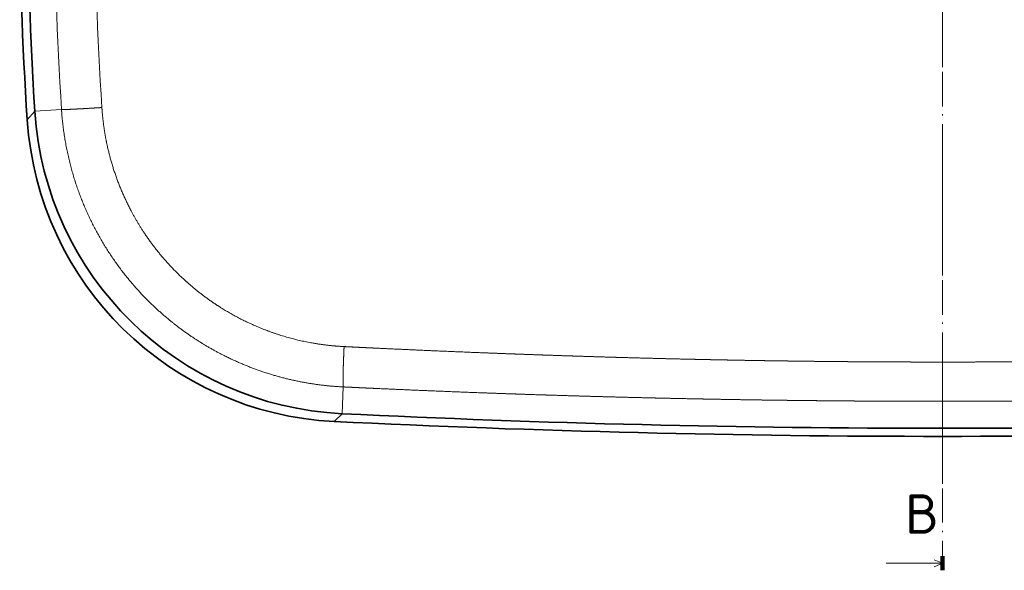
# Model space of a CAD drawing. Extents: x 13 to 406, y 22 to 273.
# Tile 1 of 7: x 27 to 115, y 22 to 71. Entities that reach past the tile are written whole.
import ezdxf
from ezdxf.enums import TextEntityAlignment as Align

# ---------------------------------------------------------------- set-up
doc = ezdxf.new("R2010")
doc.units = 0
doc.linetypes.add('DASHDOT', pattern=[18.5, 12, -3, 0.5, -3])
doc.layers.get('0').update_dxf_attribs({"lineweight": 13})
doc.styles.get("Standard").update_dxf_attribs({"font": 'isocp.shx'})

# ---------------------------------------------------------------- blocks, each defined once
blk = doc.blocks.new('BLOCK52')
at = {"color": 7, "lineweight": 13}
for p, q in [((0, 235.07), (-20, 235.07)), ((0, -237.95), (-20, -237.95))]:
    blk.add_line(p, q, dxfattribs=at)
at = {"color": 7, "lineweight": 100, "ltscale": 0.125}
for p, q in [((0, 237.57), (0, 232.57)), ((0, -240.45), (0, -235.45))]:
    blk.add_line(p, q, dxfattribs=at)
at = {"color": 7, "linetype": 'DASHDOT', "lineweight": 13}
blk.add_line((0, 232.57), (0, -235.45), dxfattribs=at)
at = {"color": 7, "lineweight": 13}
for points in [[(-3, 233.82), (0, 235.07), (-3, 236.31)], [(-3, -239.2), (0, -237.95), (-3, -236.71)]]:
    blk.add_lwpolyline(points, dxfattribs=at)
for p, p2 in [((-13.33, 245.57), (-1.19, 245.57)), ((-13.33, -227.45), (-1.19, -227.45))]:
    blk.add_text('B', height=14, dxfattribs=at).set_placement(p, p2, align=Align.FIT)
blk = doc.blocks.new('BLOCK53')
at = {"color": 7, "lineweight": 13, "ltscale": 0.237812}
blk.add_line((-313.02, -76.77), (-322.51, -77.38), dxfattribs=at)
at = {"color": 7, "lineweight": 13, "ltscale": 0.101095}
blk.add_line((-322.51, -77.38), (-325.2, -80.4), dxfattribs=at)
at = {"color": 7, "lineweight": 13, "ltscale": 0.238169}
blk.add_line((-212.89, -175.31), (-213.35, -184.83), dxfattribs=at)
at = {"color": 7, "lineweight": 13, "ltscale": 0.097644}
blk.add_line((-213.35, -184.83), (-216.13, -187.58), dxfattribs=at)
at = {"color": 7, "lineweight": 35}
for centre, radius, start, end in [((879.55, 0), 1207.43, 176.18195, 183.81805), ((879.46, 0), 1204.46, 176.31652, 183.68349), ((-210.51, -72.77), 114.94, 183.8068, 267.197), ((-207.8, -70.02), 114.94, 183.6726, 267.2313), ((0, 4213.38), 4403.38, 267.22279, 272.77721), ((0, 4213.44), 4406.32, 267.18851, 272.81149)]:
    blk.add_arc(centre, radius, start, end, dxfattribs=at)
at = {"color": 7, "lineweight": 13}
for centre, radius, start, end in [((886.13, 0.04), 1201.61, 180.00171, 183.66478), ((878.84, 0.04), 1179.98, 180.00201, 183.69785)]:
    blk.add_arc(centre, radius, start, end, dxfattribs=at)
for points, knots in [([(-313.02, -76.77), (-313, -76.78), (-312.91, -76.79), (-312.76, -76.79), (-312.22, -76.79), (-311.38, -76.76), (-310.78, -76.74), (-308.9, -76.65), (-306.72, -76.54), (-305.26, -76.46), (-303.05, -76.33), (-300.8, -76.19), (-300.09, -76.15), (-299.39, -76.11), (-298.68, -76.06)], [0, 0, 0, 0, 0, 0, 2.967411, 2.967411, 2.967411, 7.836288, 7.836288, 7.836288, 17.197879, 17.197879, 17.197879, 21.456236, 21.456236, 21.456236, 21.456236, 21.456236, 21.456236]), ([(-313.02, -76.77), (-313.01, -76.89), (-313, -77.01), (-312.99, -77.17), (-312.96, -77.69), (-312.92, -78.2), (-312.89, -78.59), (-312.17, -87.06), (-310.61, -95.48), (-308.33, -103.38), (-302.58, -117.85), (-294.21, -131.11), (-289.72, -137.02), (-282.46, -145.01), (-274.23, -152), (-271.59, -154.08), (-263.7, -159.77), (-255.17, -164.54), (-249.36, -167.23), (-238.85, -171.16), (-227.97, -173.66), (-223.25, -174.47), (-218.45, -175.01), (-213.66, -175.27), (-213.6, -175.28), (-213.43, -175.29), (-213.25, -175.3), (-213.13, -175.3), (-213.01, -175.31), (-212.89, -175.31)], [0, 0, 0, 0, 0, 0, 0.98618, 0.98618, 0.98618, 4.129087, 4.129087, 4.129087, 69.07369, 69.07369, 69.07369, 126.850818, 126.850818, 126.850818, 152.898986, 152.898986, 152.898986, 202.288818, 202.288818, 202.288818, 239.650491, 239.650491, 239.650491, 240.115024, 240.115024, 240.115024, 241.044091, 241.044091, 241.044091, 241.044091, 241.044091, 241.044091]), ([(-298.68, -76.06), (-298.67, -76.12), (-298.67, -76.18), (-298.67, -76.24), (-298.66, -76.36), (-298.65, -76.49), (-298.64, -76.55), (-298.61, -76.97), (-298.58, -77.4), (-298.55, -77.77), (-298.19, -81.95), (-297.59, -86.13), (-296.83, -89.91), (-293.74, -102.01), (-288.58, -113.56), (-284.04, -121.13), (-277.07, -130.08), (-268.81, -137.83), (-266.93, -139.47), (-263.07, -142.62), (-259, -145.51), (-256.91, -146.88), (-250.8, -150.61), (-244.33, -153.73), (-239.99, -155.49), (-232.08, -158.11), (-223.98, -159.8), (-220.4, -160.36), (-216.77, -160.75), (-213.16, -160.95), (-213.12, -160.95), (-212.99, -160.96), (-212.86, -160.97), (-212.78, -160.97), (-212.7, -160.98), (-212.61, -160.98)], [0, 0, 0, 0, 0, 0, 0.539845, 0.539845, 0.539845, 1.07969, 1.07969, 1.07969, 4.318731, 4.318731, 4.318731, 38.167386, 38.167386, 38.167386, 113.606298, 113.606298, 113.606298, 134.879896, 134.879896, 134.879896, 156.088854, 156.088854, 156.088854, 195.819484, 195.819484, 195.819484, 226.919608, 226.919608, 226.919608, 227.281366, 227.281366, 227.281366, 228.004881, 228.004881, 228.004881, 228.004881, 228.004881, 228.004881]), ([(-212.89, -175.31), (-212.92, -175.29), (-212.94, -175.21), (-212.95, -175.07), (-212.99, -174.57), (-213, -173.76), (-213, -173.18), (-212.98, -171.34), (-212.93, -169.18), (-212.89, -167.73), (-212.81, -165.5), (-212.71, -163.22), (-212.68, -162.47), (-212.65, -161.73), (-212.61, -160.98)], [0, 0, 0, 0, 0, 0, 2.839309, 2.839309, 2.839309, 7.651083, 7.651083, 7.651083, 16.94768, 16.94768, 16.94768, 21.438572, 21.438572, 21.438572, 21.438572, 21.438572, 21.438572]), ([(-212.61, -160.98), (-212.07, -161.01), (-211.53, -161.03), (-210.99, -161.06), (-208.81, -161.17), (-206.64, -161.28), (-205.07, -161.35), (-202.9, -161.46), (-200.72, -161.56), (-200.18, -161.59), (-193.69, -161.89), (-187.2, -162.19), (-181.2, -162.45), (-173.06, -162.79), (-164.93, -163.12), (-162.75, -163.2), (-158.36, -163.38), (-153.98, -163.54), (-151.98, -163.61), (-147.61, -163.77), (-143.24, -163.93), (-141.08, -164), (-136.77, -164.15), (-132.45, -164.29), (-130.3, -164.36), (-126.7, -164.47), (-123.11, -164.58), (-121.68, -164.63), (-118.81, -164.71), (-115.95, -164.8), (-114.52, -164.84), (-109.43, -164.98), (-104.37, -165.12), (-100.8, -165.21), (-95.75, -165.33), (-90.7, -165.45), (-89.3, -165.48), (-87.38, -165.52), (-85.48, -165.56), (-85.15, -165.57), (-84.31, -165.59), (-83.47, -165.61), (-83.23, -165.61), (-82.59, -165.62), (-81.95, -165.64), (-81.64, -165.64), (-80.71, -165.66), (-79.78, -165.68), (-79.16, -165.69), (-76.58, -165.74), (-74.01, -165.79), (-72.07, -165.83), (-68.65, -165.89), (-65.24, -165.95), (-63.77, -165.97), (-61.94, -166), (-60.11, -166.03), (-59.74, -166.03), (-59.19, -166.04), (-58.64, -166.05), (-58.46, -166.05), (-58.09, -166.06), (-57.73, -166.06), (-57.54, -166.06), (-56.63, -166.08), (-55.69, -166.09), (-54.92, -166.1), (-51.42, -166.15), (-47.92, -166.19), (-45.24, -166.22), (-42, -166.26), (-38.76, -166.29), (-38.3, -166.29), (-37.6, -166.3), (-36.91, -166.31), (-36.68, -166.31), (-36.22, -166.31), (-35.75, -166.32), (-35.52, -166.32), (-34.37, -166.33), (-33.22, -166.34), (-32.23, -166.35), (-31.01, -166.36), (-29.82, -166.36), (-29.59, -166.37), (-29.06, -166.37), (-28.53, -166.37), (-28.27, -166.38), (-25.52, -166.39), (-22.78, -166.41), (-20.3, -166.42), (-16.32, -166.44), (-12.34, -166.45), (-10.92, -166.46), (-8.68, -166.46), (-6.45, -166.47), (-5.7, -166.47), (-4.22, -166.47), (-2.74, -166.47), (-2, -166.47), (-1.15, -166.47), (-0.31, -166.47), (-0.2, -166.47), (-0.1, -166.47), (0, -166.47)], [0, 0, 0, 0, 0, 0, 4.353128, 4.353128, 4.353128, 17.502146, 17.502146, 17.502146, 21.855272, 21.855272, 21.855272, 69.684822, 69.684822, 69.684822, 87.12179, 87.12179, 87.12179, 104.905548, 104.905548, 104.905548, 122.299971, 122.299971, 122.299971, 139.694394, 139.694394, 139.694394, 151.274678, 151.274678, 151.274678, 162.854962, 162.854962, 162.854962, 192.58795, 192.58795, 192.58795, 204.08215, 204.08215, 204.08215, 208.217289, 208.217289, 208.217289, 210.923144, 210.923144, 210.923144, 213.480966, 213.480966, 213.480966, 218.596601, 218.596601, 218.596601, 234.692781, 234.692781, 234.692781, 246.764765, 246.764765, 246.764765, 249.782789, 249.782789, 249.782789, 251.291802, 251.291802, 251.291802, 252.800815, 252.800815, 252.800815, 258.807966, 258.807966, 258.807966, 281.753656, 281.753656, 281.753656, 285.561218, 285.561218, 285.561218, 287.465, 287.465, 287.465, 289.368781, 289.368781, 289.368781, 296.915257, 296.915257, 296.915257, 299.122121, 299.122121, 299.122121, 301.269938, 301.269938, 301.269938, 321.714671, 321.714671, 321.714671, 333.937041, 333.937041, 333.937041, 339.992903, 339.992903, 339.992903, 346.048764, 346.048764, 346.048764, 346.883901, 346.883901, 346.883901, 346.883901, 346.883901, 346.883901]), ([(212.61, -160.98), (211.53, -161.03), (210.45, -161.09), (209.36, -161.14), (207.2, -161.25), (205.03, -161.35), (203.94, -161.41), (200.69, -161.56), (197.44, -161.71), (195.27, -161.82), (190.93, -162.01), (186.59, -162.21), (184.42, -162.3), (177.9, -162.59), (171.38, -162.86), (167.03, -163.04), (162.1, -163.23), (157.18, -163.42), (156.78, -163.43), (155.66, -163.48), (154.54, -163.52), (154, -163.54), (152.91, -163.58), (151.83, -163.62), (151.29, -163.64), (150.24, -163.68), (149.2, -163.71), (148.5, -163.74), (142.24, -163.97), (135.98, -164.18), (130.21, -164.37), (123.02, -164.59), (115.87, -164.8), (114.39, -164.84), (109.53, -164.98), (104.68, -165.11), (101.09, -165.2), (96.25, -165.32), (91.41, -165.43), (90.01, -165.46), (87.82, -165.51), (85.64, -165.56), (85.23, -165.57), (84.12, -165.59), (83, -165.61), (82.65, -165.62), (81.99, -165.64), (81.32, -165.65), (80.84, -165.66), (78.82, -165.7), (76.8, -165.74), (75.1, -165.77), (71.7, -165.84), (68.29, -165.9), (66.59, -165.92), (63.84, -165.97), (61.09, -166.01), (60.05, -166.03), (57.99, -166.06), (55.94, -166.09), (54.79, -166.1), (51.64, -166.15), (48.5, -166.18), (46.66, -166.21), (42.47, -166.25), (38.27, -166.29), (36.08, -166.31), (32.91, -166.34), (29.74, -166.37), (28.96, -166.37), (26.81, -166.39), (24.66, -166.4), (23.61, -166.4), (18.88, -166.43), (14.14, -166.45), (10.44, -166.46), (6.42, -166.47), (2.4, -166.47), (2.09, -166.47), (1.49, -166.47), (0.89, -166.47), (0.59, -166.47), (0.3, -166.47), (0, -166.47)], [0, 0, 0, 0, 0, 0, 8.712185, 8.712185, 8.712185, 17.42437, 17.42437, 17.42437, 34.848739, 34.848739, 34.848739, 52.288102, 52.288102, 52.288102, 87.174241, 87.174241, 87.174241, 91.8354, 91.8354, 91.8354, 96.1971, 96.1971, 96.1971, 100.558798, 100.558798, 100.558798, 104.609007, 104.609007, 104.609007, 151.014753, 151.014753, 151.014753, 162.516298, 162.516298, 162.516298, 190.504206, 190.504206, 190.504206, 202.007134, 202.007134, 202.007134, 208.355871, 208.355871, 208.355871, 211.231606, 211.231606, 211.231606, 213.841785, 213.841785, 213.841785, 227.879786, 227.879786, 227.879786, 241.917788, 241.917788, 241.917788, 250.501373, 250.501373, 250.501373, 258.854152, 258.854152, 258.854152, 276.518091, 276.518091, 276.518091, 293.475697, 293.475697, 293.475697, 302.588104, 302.588104, 302.588104, 311.164292, 311.164292, 311.164292, 341.523567, 341.523567, 341.523567, 344.008909, 344.008909, 344.008909, 346.466888, 346.466888, 346.466888, 346.466888, 346.466888, 346.466888]), ([(-212.89, -175.31), (-212.35, -175.34), (-211.81, -175.36), (-211.27, -175.39), (-209.1, -175.49), (-206.93, -175.59), (-205.31, -175.67), (-203.15, -175.77), (-200.98, -175.87), (-200.44, -175.89), (-193.93, -176.18), (-187.42, -176.47), (-181.44, -176.71), (-173.29, -177.04), (-165.13, -177.34), (-162.96, -177.42), (-158.57, -177.58), (-154.18, -177.74), (-152.17, -177.81), (-147.79, -177.95), (-143.43, -178.1), (-141.27, -178.17), (-136.95, -178.3), (-132.63, -178.43), (-130.47, -178.5), (-126.88, -178.6), (-123.29, -178.7), (-121.85, -178.74), (-119, -178.82), (-116.14, -178.89), (-114.68, -178.93), (-109.62, -179.06), (-104.58, -179.18), (-101.05, -179.27), (-96.02, -179.38), (-90.99, -179.48), (-89.58, -179.51), (-87.79, -179.55), (-86.01, -179.58), (-85.78, -179.59), (-85.04, -179.6), (-84.3, -179.61), (-83.95, -179.62), (-83.42, -179.63), (-82.9, -179.64), (-82.73, -179.64), (-82.38, -179.65), (-82.03, -179.66), (-81.85, -179.66), (-81.33, -179.67), (-80.8, -179.68), (-80.45, -179.69), (-76.73, -179.75), (-73.01, -179.82), (-69.65, -179.87), (-65.75, -179.93), (-61.85, -179.99), (-61.33, -179.99), (-60.55, -180), (-59.77, -180.01), (-59.51, -180.02), (-58.99, -180.02), (-58.46, -180.03), (-58.2, -180.04), (-57.17, -180.05), (-56.12, -180.06), (-55.27, -180.07), (-54.22, -180.09), (-53.18, -180.1), (-52.98, -180.1), (-49.39, -180.14), (-45.82, -180.18), (-42.56, -180.22), (-38.88, -180.25), (-35.2, -180.28), (-34.88, -180.28), (-34.17, -180.29), (-33.46, -180.29), (-33.11, -180.3), (-32.4, -180.3), (-31.69, -180.31), (-31.33, -180.31), (-30.61, -180.31), (-29.9, -180.32), (-29.61, -180.32), (-27.86, -180.33), (-26.11, -180.34), (-24.72, -180.35), (-21.95, -180.37), (-19.17, -180.38), (-17.78, -180.39), (-14.99, -180.4), (-12.19, -180.4), (-10.84, -180.41), (-8.63, -180.41), (-6.42, -180.42), (-5.61, -180.42), (-4.01, -180.42), (-2.41, -180.42), (-1.6, -180.42), (-0.8, -180.42), (0, -180.42)], [0, 0, 0, 0, 0, 0, 4.356071, 4.356071, 4.356071, 17.424279, 17.424279, 17.424279, 21.780348, 21.780348, 21.780348, 69.71024, 69.71024, 69.71024, 87.15454, 87.15454, 87.15454, 104.917315, 104.917315, 104.917315, 122.316162, 122.316162, 122.316162, 139.71501, 139.71501, 139.71501, 151.296431, 151.296431, 151.296431, 162.812816, 162.812816, 162.812816, 192.384059, 192.384059, 192.384059, 203.878278, 203.878278, 203.878278, 206.992151, 206.992151, 206.992151, 209.865718, 209.865718, 209.865718, 211.302502, 211.302502, 211.302502, 212.739286, 212.739286, 212.739286, 215.612855, 215.612855, 215.612855, 243.429615, 243.429615, 243.429615, 247.718627, 247.718627, 247.718627, 249.863134, 249.863134, 249.863134, 252.00764, 252.00764, 252.00764, 258.365469, 258.365469, 258.365469, 260.640587, 260.640587, 260.640587, 288.004764, 288.004764, 288.004764, 290.910734, 290.910734, 290.910734, 293.761494, 293.761494, 293.761494, 296.612253, 296.612253, 296.612253, 299.585819, 299.585819, 299.585819, 310.98868, 310.98868, 310.98868, 322.391351, 322.391351, 322.391351, 333.887907, 333.887907, 333.887907, 340.41777, 340.41777, 340.41777, 346.947633, 346.947633, 346.947633, 346.947633, 346.947633, 346.947633]), ([(212.89, -175.31), (211.81, -175.36), (210.72, -175.42), (209.64, -175.47), (207.47, -175.57), (205.3, -175.67), (204.21, -175.72), (200.95, -175.87), (197.7, -176.02), (195.52, -176.11), (191.17, -176.3), (186.83, -176.49), (184.65, -176.58), (178.13, -176.84), (171.6, -177.1), (167.24, -177.27), (162.31, -177.45), (157.37, -177.62), (156.98, -177.64), (155.86, -177.68), (154.73, -177.72), (154.19, -177.74), (153.11, -177.77), (152.02, -177.81), (151.48, -177.83), (150.44, -177.86), (149.39, -177.9), (148.69, -177.92), (142.42, -178.13), (136.16, -178.33), (130.39, -178.5), (123.19, -178.71), (116.04, -178.9), (114.56, -178.94), (109.71, -179.06), (104.88, -179.18), (101.34, -179.26), (96.33, -179.37), (91.33, -179.47), (89.75, -179.51), (87.62, -179.55), (85.51, -179.59), (85.03, -179.6), (83.92, -179.62), (82.81, -179.64), (82.51, -179.65), (80.33, -179.69), (78.15, -179.73), (76.69, -179.75), (72.58, -179.82), (68.46, -179.89), (65.93, -179.93), (62.36, -179.98), (58.79, -180.03), (57.75, -180.04), (55.65, -180.07), (53.55, -180.09), (52.57, -180.11), (49.44, -180.14), (46.31, -180.18), (44.23, -180.2), (40.09, -180.24), (35.93, -180.27), (33.72, -180.29), (30.64, -180.31), (27.56, -180.33), (26.38, -180.34), (24.32, -180.35), (22.26, -180.37), (21.22, -180.37), (16.87, -180.39), (12.51, -180.41), (9.19, -180.41), (5.34, -180.42), (1.5, -180.42), (1.02, -180.42), (0.51, -180.42), (0, -180.42)], [0, 0, 0, 0, 0, 0, 8.718172, 8.718172, 8.718172, 17.436344, 17.436344, 17.436344, 34.872687, 34.872687, 34.872687, 52.321841, 52.321841, 52.321841, 87.225101, 87.225101, 87.225101, 91.899146, 91.899146, 91.899146, 96.262679, 96.262679, 96.262679, 100.62621, 100.62621, 100.62621, 104.68503, 104.68503, 104.68503, 151.10081, 151.10081, 151.10081, 162.614248, 162.614248, 162.614248, 190.510515, 190.510515, 190.510515, 203.451358, 203.451358, 203.451358, 207.86246, 207.86246, 207.86246, 212.64022, 212.64022, 212.64022, 225.806587, 225.806587, 225.806587, 246.605776, 246.605776, 246.605776, 255.191511, 255.191511, 255.191511, 263.891323, 263.891323, 263.891323, 281.062781, 281.062781, 281.062781, 297.995744, 297.995744, 297.995744, 306.30438, 306.30438, 306.30438, 314.895048, 314.895048, 314.895048, 342.000241, 342.000241, 342.000241, 346.22435, 346.22435, 346.22435, 346.22435, 346.22435, 346.22435])]:
    blk.add_open_spline(points, degree=5, knots=knots, dxfattribs=at)

msp = doc.modelspace()

# ---------------------------------------------------------------- linework, layer by layer
at = {"color": 7, "linetype": 'DASHDOT', "lineweight": 13}
msp.add_line((109.2139, 134.3326), (109.2139, 29.3292), dxfattribs=at)

# ---------------------------------------------------------------- block references
at = {"lineweight": 0, "xscale": 0.25, "yscale": 0.25, "zscale": 0.25}
for name in ['BLOCK52', 'BLOCK53']:
    msp.add_blockref(name, (109.2139, 82.2545), dxfattribs=at)

doc.saveas('drawing.dxf')
